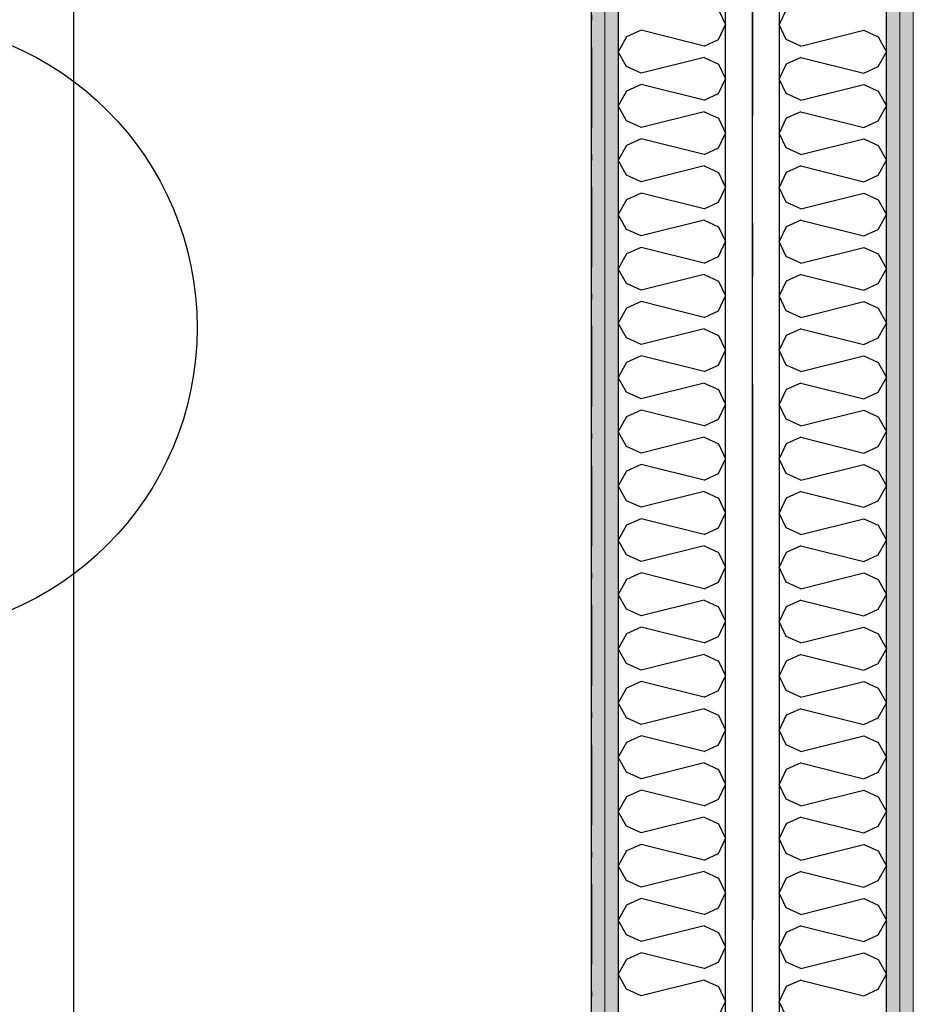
# Model space of a CAD drawing. Header units: millimetres. Extents: x -173281 to 144469, y -85977 to 83288.
# Tile 71 of 88: x -69356 to -68523, y -38094 to -37176. Entities that reach past the tile are written whole.
import ezdxf
from ezdxf.enums import TextEntityAlignment as Align

# ---------------------------------------------------------------- set-up
doc = ezdxf.new("R2010")
doc.units = ezdxf.units.MM
doc.header["$LTSCALE"] = 0.5
doc.header["$MEASUREMENT"] = 0
for name, pattern in [('Akselinje', [1500, 1000, -200, 100, -200]), ('Over snittplan', [260, 150, -50, 10, -50]), ('PLINE', [0])]:
    doc.linetypes.add(name, pattern=pattern)
doc.layers.add('236- Innvendig kledning og overflate(Nye konstruksjoner)', color=7, linetype='Continuous', lineweight=0)
for name, color, linetype in [('24-- Innervegger (Skravur)(Nye konstruksjoner)', 7, 'Continuous'), ('24-- Innervegger(Nye konstruksjoner)', 7, 'Continuous'), ('253- Oppforet gulv_ påstøp(Nye konstruksjoner)', 7, 'Continuous'), ('255- Gulvoverflate(Nye konstruksjoner)', 7, 'Continuous'), ('256- Faste himlinger og overflatebehandling(Nye konstruksjoner)', 7, 'Continuous'), ('68-- Inventar (løst)(Nye konstruksjoner)', 7, 'Continuous'), ('82-- Modullinjer', 7, 'Continuous'), ('862- M___Nettoareal(Nye konstruksjoner)', 7, 'Continuous'), ('862- M___Nettoareal(Polylinje)(Nye konstruksjoner)', 7, 'Continuous'), ('862- M___Nettoareal(Tekst)(Nye konstruksjoner)', 7, 'Continuous')]:
    doc.layers.add(name, color=color, linetype=linetype)
doc.styles.add('GENERATED_STYLE_1', font='arial.ttf')
doc.styles.add('GENERATED_STYLE_2', font='arial.ttf')
doc.linetypes.add('Lydfuge betonggolv', pattern='A,0,[5,A-2607.111 Plan 1. etasje1.Shx,S=3.968254,R=0,X=0,Y=-3.46945e-18],-600,0', length=600)
pattern_1 = [(270, (0, 0), (86.60254, 0), [0, -50]), (270, (43.3, -25), (86.60254, 0), [0, -50])]
pattern_2 = [(90, (0, 0), (-86.60254, 0), [0, -50]), (90, (-43.3, 25), (-86.60254, 0), [0, -50])]

# ---------------------------------------------------------------- blocks, each defined once
blk = doc.blocks.new('Musikkrom_A-135_1', base_point=(-73218.99, -33558.4))
at = {"layer": '862- M___Nettoareal(Polylinje)(Nye konstruksjoner)', "flags": 128}
blk.add_lwpolyline([(-77605.66, -31721.93), (-77588.16, -31721.93), (-77578.16, -31731.93), (-77578.16, -31901.93), (-77588.16, -31911.93), (-77605.66, -31911.93), (-77605.66, -35321.93), (-77588.16, -35321.93), (-77578.16, -35331.93), (-77578.16, -35501.93), (-77588.16, -35511.93), (-77605.66, -35511.93), (-77605.66, -38799.43), (-76398.16, -38799.43), (-68823.16, -38799.43), (-68823.16, -28446.93), (-77605.66, -28446.93)], close=True, dxfattribs=at)
at = {"layer": '862- M___Nettoareal(Tekst)(Nye konstruksjoner)', "style": 'GENERATED_STYLE_1'}
for tag, height, p in [('DUMMY_862', 150, (-73336.85, -33061.24)), ('ROOM_NAME', 150, (-73336.85, -34089.85)), ('DUMMY_861', 100, (-73493.99, -33689.6)), ('ROOM_NUMBER', 100, (-73493.99, -34078.42)), ('DUMMY_863', 100, (-73101.13, -34055.56))]:
    blk.add_attdef(tag, text='', height=height, rotation=90, dxfattribs=at).set_placement(p, align=Align.TOP_LEFT)
blk = doc.blocks.new('*X243')
at = {"layer": '24-- Innervegger (Skravur)(Nye konstruksjoner)', "linetype": 'PLINE'}
for p, q in [((-68704.7, -37166.88), (-68698.16, -37180.7)), ((-68776.9, -37186.01), (-68790.45, -37192.18)), ((-68718.24, -37200.68), (-68776.9, -37186.01)), ((-68704.7, -37194.51), (-68698.16, -37180.7)), ((-68790.45, -37192.18), (-68798.16, -37205.99)), ((-68718.24, -37200.68), (-68704.7, -37194.51)), ((-68790.45, -37219.81), (-68798.16, -37205.99)), ((-68718.24, -37211.31), (-68776.9, -37225.97)), ((-68718.24, -37211.31), (-68704.7, -37217.47)), ((-68776.9, -37225.97), (-68790.45, -37219.81)), ((-68704.7, -37217.47), (-68698.16, -37231.28)), ((-68704.7, -37245.1), (-68698.16, -37231.28)), ((-68776.9, -37236.6), (-68790.45, -37242.76)), ((-68718.24, -37251.26), (-68776.9, -37236.6)), ((-68790.45, -37242.76), (-68798.16, -37256.58)), ((-68718.24, -37251.26), (-68704.7, -37245.1)), ((-68790.45, -37270.39), (-68798.16, -37256.58)), ((-68718.24, -37261.89), (-68776.9, -37276.56)), ((-68718.24, -37261.89), (-68704.7, -37268.06)), ((-68704.7, -37268.06), (-68698.16, -37281.87)), ((-68776.9, -37276.56), (-68790.45, -37270.39)), ((-68776.9, -37287.18), (-68790.45, -37293.35)), ((-68718.24, -37301.85), (-68776.9, -37287.18)), ((-68704.7, -37295.68), (-68698.16, -37281.87)), ((-68790.45, -37293.35), (-68798.16, -37307.16)), ((-68718.24, -37301.85), (-68704.7, -37295.68)), ((-68790.45, -37320.98), (-68798.16, -37307.16)), ((-68718.24, -37312.48), (-68776.9, -37327.14)), ((-68718.24, -37312.48), (-68704.7, -37318.64)), ((-68776.9, -37327.14), (-68790.45, -37320.98)), ((-68704.7, -37318.64), (-68698.16, -37332.46)), ((-68704.7, -37346.27), (-68698.16, -37332.46)), ((-68776.9, -37337.77), (-68790.45, -37343.93)), ((-68718.24, -37352.44), (-68776.9, -37337.77)), ((-68790.45, -37343.93), (-68798.16, -37357.75)), ((-68718.24, -37352.44), (-68704.7, -37346.27)), ((-68790.45, -37371.56), (-68798.16, -37357.75)), ((-68718.24, -37363.06), (-68776.9, -37377.73)), ((-68718.24, -37363.06), (-68704.7, -37369.23)), ((-68704.7, -37369.23), (-68698.16, -37383.04)), ((-68776.9, -37377.73), (-68790.45, -37371.56)), ((-68776.9, -37388.36), (-68790.45, -37394.52)), ((-68718.24, -37403.02), (-68776.9, -37388.36)), ((-68704.7, -37396.86), (-68698.16, -37383.04)), ((-68790.45, -37394.52), (-68798.16, -37408.34)), ((-68718.24, -37403.02), (-68704.7, -37396.86)), ((-68790.45, -37422.15), (-68798.16, -37408.34)), ((-68718.24, -37413.65), (-68776.9, -37428.31)), ((-68718.24, -37413.65), (-68704.7, -37419.81)), ((-68776.9, -37428.31), (-68790.45, -37422.15)), ((-68704.7, -37419.81), (-68698.16, -37433.63)), ((-68704.7, -37447.44), (-68698.16, -37433.63)), ((-68776.9, -37438.94), (-68790.45, -37445.11)), ((-68718.24, -37453.61), (-68776.9, -37438.94)), ((-68790.45, -37445.11), (-68798.16, -37458.92)), ((-68718.24, -37453.61), (-68704.7, -37447.44)), ((-68790.45, -37472.74), (-68798.16, -37458.92)), ((-68718.24, -37464.24), (-68776.9, -37478.9)), ((-68718.24, -37464.24), (-68704.7, -37470.4)), ((-68704.7, -37470.4), (-68698.16, -37484.21)), ((-68776.9, -37478.9), (-68790.45, -37472.74)), ((-68776.9, -37489.53), (-68790.45, -37495.69)), ((-68718.24, -37504.19), (-68776.9, -37489.53)), ((-68704.7, -37498.03), (-68698.16, -37484.21)), ((-68790.45, -37495.69), (-68798.16, -37509.51)), ((-68718.24, -37504.19), (-68704.7, -37498.03)), ((-68790.45, -37523.32), (-68798.16, -37509.51)), ((-68718.24, -37514.82), (-68776.9, -37529.49)), ((-68718.24, -37514.82), (-68704.7, -37520.99)), ((-68776.9, -37529.49), (-68790.45, -37523.32)), ((-68704.7, -37520.99), (-68698.16, -37534.8)), ((-68704.7, -37548.61), (-68698.16, -37534.8)), ((-68776.9, -37540.11), (-68790.45, -37546.28)), ((-68718.24, -37554.78), (-68776.9, -37540.11)), ((-68790.45, -37546.28), (-68798.16, -37560.09)), ((-68718.24, -37554.78), (-68704.7, -37548.61)), ((-68790.45, -37573.91), (-68798.16, -37560.09)), ((-68718.24, -37565.41), (-68776.9, -37580.07)), ((-68718.24, -37565.41), (-68704.7, -37571.57)), ((-68704.7, -37571.57), (-68698.16, -37585.39)), ((-68776.9, -37580.07), (-68790.45, -37573.91)), ((-68776.9, -37590.7), (-68790.45, -37596.86)), ((-68718.24, -37605.37), (-68776.9, -37590.7)), ((-68704.7, -37599.2), (-68698.16, -37585.39)), ((-68790.45, -37596.86), (-68798.16, -37610.68)), ((-68718.24, -37605.37), (-68704.7, -37599.2)), ((-68790.45, -37624.49), (-68798.16, -37610.68)), ((-68718.24, -37615.99), (-68776.9, -37630.66)), ((-68718.24, -37615.99), (-68704.7, -37622.16)), ((-68776.9, -37630.66), (-68790.45, -37624.49)), ((-68704.7, -37622.16), (-68698.16, -37635.97)), ((-68704.7, -37649.79), (-68698.16, -37635.97)), ((-68776.9, -37641.29), (-68790.45, -37647.45)), ((-68718.24, -37655.95), (-68776.9, -37641.29)), ((-68790.45, -37647.45), (-68798.16, -37661.27)), ((-68718.24, -37655.95), (-68704.7, -37649.79)), ((-68790.45, -37675.08), (-68798.16, -37661.27)), ((-68718.24, -37666.58), (-68776.9, -37681.24)), ((-68718.24, -37666.58), (-68704.7, -37672.74)), ((-68704.7, -37672.74), (-68698.16, -37686.56)), ((-68776.9, -37681.24), (-68790.45, -37675.08)), ((-68776.9, -37691.87), (-68790.45, -37698.04)), ((-68718.24, -37706.54), (-68776.9, -37691.87)), ((-68704.7, -37700.37), (-68698.16, -37686.56)), ((-68790.45, -37698.04), (-68798.16, -37711.85)), ((-68718.24, -37706.54), (-68704.7, -37700.37)), ((-68790.45, -37725.67), (-68798.16, -37711.85)), ((-68718.24, -37717.17), (-68776.9, -37731.83)), ((-68718.24, -37717.17), (-68704.7, -37723.33)), ((-68776.9, -37731.83), (-68790.45, -37725.67)), ((-68704.7, -37723.33), (-68698.16, -37737.14)), ((-68704.7, -37750.96), (-68698.16, -37737.14)), ((-68776.9, -37742.46), (-68790.45, -37748.62)), ((-68718.24, -37757.12), (-68776.9, -37742.46)), ((-68790.45, -37748.62), (-68798.16, -37762.44)), ((-68718.24, -37757.12), (-68704.7, -37750.96)), ((-68790.45, -37776.25), (-68798.16, -37762.44)), ((-68718.24, -37767.75), (-68776.9, -37782.42)), ((-68718.24, -37767.75), (-68704.7, -37773.92)), ((-68704.7, -37773.92), (-68698.16, -37787.73)), ((-68776.9, -37782.42), (-68790.45, -37776.25)), ((-68776.9, -37793.04), (-68790.45, -37799.21)), ((-68718.24, -37807.71), (-68776.9, -37793.04)), ((-68704.7, -37801.54), (-68698.16, -37787.73)), ((-68790.45, -37799.21), (-68798.16, -37813.02)), ((-68718.24, -37807.71), (-68704.7, -37801.54)), ((-68790.45, -37826.84), (-68798.16, -37813.02)), ((-68718.24, -37818.34), (-68776.9, -37833)), ((-68718.24, -37818.34), (-68704.7, -37824.5)), ((-68776.9, -37833), (-68790.45, -37826.84)), ((-68704.7, -37824.5), (-68698.16, -37838.32)), ((-68704.7, -37852.13), (-68698.16, -37838.32)), ((-68776.9, -37843.63), (-68790.45, -37849.79)), ((-68718.24, -37858.3), (-68776.9, -37843.63)), ((-68790.45, -37849.79), (-68798.16, -37863.61)), ((-68718.24, -37858.3), (-68704.7, -37852.13)), ((-68790.45, -37877.42), (-68798.16, -37863.61)), ((-68718.24, -37868.92), (-68776.9, -37883.59)), ((-68718.24, -37868.92), (-68704.7, -37875.09)), ((-68704.7, -37875.09), (-68698.16, -37888.9)), ((-68776.9, -37883.59), (-68790.45, -37877.42)), ((-68704.7, -37902.72), (-68698.16, -37888.9)), ((-68790.45, -37900.38), (-68798.16, -37914.2)), ((-68776.9, -37894.22), (-68790.45, -37900.38)), ((-68718.24, -37908.88), (-68776.9, -37894.22)), ((-68718.24, -37908.88), (-68704.7, -37902.72)), ((-68790.45, -37928.01), (-68798.16, -37914.2)), ((-68718.24, -37919.51), (-68776.9, -37934.17)), ((-68718.24, -37919.51), (-68704.7, -37925.67)), ((-68776.9, -37934.17), (-68790.45, -37928.01)), ((-68704.7, -37925.67), (-68698.16, -37939.49)), ((-68704.7, -37953.3), (-68698.16, -37939.49)), ((-68776.9, -37944.8), (-68790.45, -37950.97)), ((-68718.24, -37959.47), (-68776.9, -37944.8)), ((-68790.45, -37950.97), (-68798.16, -37964.78)), ((-68718.24, -37959.47), (-68704.7, -37953.3)), ((-68790.45, -37978.6), (-68798.16, -37964.78)), ((-68718.24, -37970.1), (-68776.9, -37984.76)), ((-68718.24, -37970.1), (-68704.7, -37976.26)), ((-68704.7, -37976.26), (-68698.16, -37990.07)), ((-68776.9, -37984.76), (-68790.45, -37978.6)), ((-68704.7, -38003.89), (-68698.16, -37990.07)), ((-68790.45, -38001.55), (-68798.16, -38015.37)), ((-68776.9, -37995.39), (-68790.45, -38001.55)), ((-68718.24, -38010.05), (-68776.9, -37995.39)), ((-68718.24, -38010.05), (-68704.7, -38003.89)), ((-68790.45, -38029.18), (-68798.16, -38015.37)), ((-68718.24, -38020.68), (-68776.9, -38035.35)), ((-68718.24, -38020.68), (-68704.7, -38026.85)), ((-68776.9, -38035.35), (-68790.45, -38029.18)), ((-68704.7, -38026.85), (-68698.16, -38040.66)), ((-68704.7, -38054.47), (-68698.16, -38040.66)), ((-68776.9, -38045.97), (-68790.45, -38052.14)), ((-68718.24, -38060.64), (-68776.9, -38045.97)), ((-68790.45, -38052.14), (-68798.16, -38065.95)), ((-68718.24, -38060.64), (-68704.7, -38054.47)), ((-68790.45, -38079.77), (-68798.16, -38065.95)), ((-68718.24, -38071.27), (-68776.9, -38085.93)), ((-68718.24, -38071.27), (-68704.7, -38077.43)), ((-68704.7, -38077.43), (-68698.16, -38091.25)), ((-68776.9, -38085.93), (-68790.45, -38079.77)), ((-68704.7, -38105.06), (-68698.16, -38091.25))]:
    blk.add_line(p, q, dxfattribs=at)
blk = doc.blocks.new('*X932')
at = {"layer": '24-- Innervegger (Skravur)(Nye konstruksjoner)', "linetype": 'PLINE'}
for p, q in [((-68641.62, -37166.88), (-68648.16, -37180.7)), ((-68641.62, -37194.51), (-68648.16, -37180.7)), ((-68628.08, -37200.68), (-68569.42, -37186.01)), ((-68569.42, -37186.01), (-68555.87, -37192.18)), ((-68628.08, -37200.68), (-68641.62, -37194.51)), ((-68555.87, -37192.18), (-68548.16, -37205.99)), ((-68628.08, -37211.31), (-68641.62, -37217.47)), ((-68628.08, -37211.31), (-68569.42, -37225.97)), ((-68555.87, -37219.81), (-68548.16, -37205.99)), ((-68641.62, -37217.47), (-68648.16, -37231.28)), ((-68569.42, -37225.97), (-68555.87, -37219.81)), ((-68641.62, -37245.1), (-68648.16, -37231.28)), ((-68628.08, -37251.26), (-68569.42, -37236.6)), ((-68569.42, -37236.6), (-68555.87, -37242.76)), ((-68628.08, -37251.26), (-68641.62, -37245.1)), ((-68555.87, -37242.76), (-68548.16, -37256.58)), ((-68555.87, -37270.39), (-68548.16, -37256.58)), ((-68641.62, -37268.06), (-68648.16, -37281.87)), ((-68628.08, -37261.89), (-68641.62, -37268.06)), ((-68628.08, -37261.89), (-68569.42, -37276.56)), ((-68569.42, -37276.56), (-68555.87, -37270.39)), ((-68641.62, -37295.68), (-68648.16, -37281.87)), ((-68628.08, -37301.85), (-68569.42, -37287.18)), ((-68569.42, -37287.18), (-68555.87, -37293.35)), ((-68628.08, -37301.85), (-68641.62, -37295.68)), ((-68555.87, -37293.35), (-68548.16, -37307.16)), ((-68628.08, -37312.48), (-68641.62, -37318.64)), ((-68628.08, -37312.48), (-68569.42, -37327.14)), ((-68555.87, -37320.98), (-68548.16, -37307.16)), ((-68641.62, -37318.64), (-68648.16, -37332.46)), ((-68569.42, -37327.14), (-68555.87, -37320.98)), ((-68641.62, -37346.27), (-68648.16, -37332.46)), ((-68628.08, -37352.44), (-68569.42, -37337.77)), ((-68569.42, -37337.77), (-68555.87, -37343.93)), ((-68628.08, -37352.44), (-68641.62, -37346.27)), ((-68555.87, -37343.93), (-68548.16, -37357.75)), ((-68555.87, -37371.56), (-68548.16, -37357.75)), ((-68641.62, -37369.23), (-68648.16, -37383.04)), ((-68628.08, -37363.06), (-68641.62, -37369.23)), ((-68628.08, -37363.06), (-68569.42, -37377.73)), ((-68569.42, -37377.73), (-68555.87, -37371.56)), ((-68641.62, -37396.86), (-68648.16, -37383.04)), ((-68628.08, -37403.02), (-68569.42, -37388.36)), ((-68569.42, -37388.36), (-68555.87, -37394.52)), ((-68628.08, -37403.02), (-68641.62, -37396.86)), ((-68555.87, -37394.52), (-68548.16, -37408.34)), ((-68628.08, -37413.65), (-68641.62, -37419.81)), ((-68628.08, -37413.65), (-68569.42, -37428.31)), ((-68555.87, -37422.15), (-68548.16, -37408.34)), ((-68641.62, -37419.81), (-68648.16, -37433.63)), ((-68569.42, -37428.31), (-68555.87, -37422.15)), ((-68641.62, -37447.44), (-68648.16, -37433.63)), ((-68628.08, -37453.61), (-68569.42, -37438.94)), ((-68569.42, -37438.94), (-68555.87, -37445.11)), ((-68628.08, -37453.61), (-68641.62, -37447.44)), ((-68555.87, -37445.11), (-68548.16, -37458.92)), ((-68555.87, -37472.74), (-68548.16, -37458.92)), ((-68641.62, -37470.4), (-68648.16, -37484.21)), ((-68628.08, -37464.24), (-68641.62, -37470.4)), ((-68628.08, -37464.24), (-68569.42, -37478.9)), ((-68569.42, -37478.9), (-68555.87, -37472.74)), ((-68641.62, -37498.03), (-68648.16, -37484.21)), ((-68628.08, -37504.19), (-68569.42, -37489.53)), ((-68569.42, -37489.53), (-68555.87, -37495.69)), ((-68628.08, -37504.19), (-68641.62, -37498.03)), ((-68555.87, -37495.69), (-68548.16, -37509.51)), ((-68628.08, -37514.82), (-68641.62, -37520.99)), ((-68628.08, -37514.82), (-68569.42, -37529.49)), ((-68555.87, -37523.32), (-68548.16, -37509.51)), ((-68641.62, -37520.99), (-68648.16, -37534.8)), ((-68569.42, -37529.49), (-68555.87, -37523.32)), ((-68641.62, -37548.61), (-68648.16, -37534.8)), ((-68628.08, -37554.78), (-68569.42, -37540.11)), ((-68569.42, -37540.11), (-68555.87, -37546.28)), ((-68628.08, -37554.78), (-68641.62, -37548.61)), ((-68555.87, -37546.28), (-68548.16, -37560.09)), ((-68555.87, -37573.91), (-68548.16, -37560.09)), ((-68641.62, -37571.57), (-68648.16, -37585.39)), ((-68628.08, -37565.41), (-68641.62, -37571.57)), ((-68628.08, -37565.41), (-68569.42, -37580.07)), ((-68569.42, -37580.07), (-68555.87, -37573.91)), ((-68641.62, -37599.2), (-68648.16, -37585.39)), ((-68628.08, -37605.37), (-68569.42, -37590.7)), ((-68569.42, -37590.7), (-68555.87, -37596.86)), ((-68628.08, -37605.37), (-68641.62, -37599.2)), ((-68555.87, -37596.86), (-68548.16, -37610.68)), ((-68628.08, -37615.99), (-68641.62, -37622.16)), ((-68628.08, -37615.99), (-68569.42, -37630.66)), ((-68555.87, -37624.49), (-68548.16, -37610.68)), ((-68641.62, -37622.16), (-68648.16, -37635.97)), ((-68569.42, -37630.66), (-68555.87, -37624.49)), ((-68641.62, -37649.79), (-68648.16, -37635.97)), ((-68628.08, -37655.95), (-68569.42, -37641.29)), ((-68569.42, -37641.29), (-68555.87, -37647.45)), ((-68628.08, -37655.95), (-68641.62, -37649.79)), ((-68555.87, -37647.45), (-68548.16, -37661.27)), ((-68555.87, -37675.08), (-68548.16, -37661.27)), ((-68641.62, -37672.74), (-68648.16, -37686.56)), ((-68628.08, -37666.58), (-68641.62, -37672.74)), ((-68628.08, -37666.58), (-68569.42, -37681.24)), ((-68569.42, -37681.24), (-68555.87, -37675.08)), ((-68641.62, -37700.37), (-68648.16, -37686.56)), ((-68628.08, -37706.54), (-68569.42, -37691.87)), ((-68569.42, -37691.87), (-68555.87, -37698.04)), ((-68628.08, -37706.54), (-68641.62, -37700.37)), ((-68555.87, -37698.04), (-68548.16, -37711.85)), ((-68628.08, -37717.17), (-68641.62, -37723.33)), ((-68628.08, -37717.17), (-68569.42, -37731.83)), ((-68555.87, -37725.67), (-68548.16, -37711.85)), ((-68641.62, -37723.33), (-68648.16, -37737.14)), ((-68569.42, -37731.83), (-68555.87, -37725.67)), ((-68641.62, -37750.96), (-68648.16, -37737.14)), ((-68628.08, -37757.12), (-68569.42, -37742.46)), ((-68569.42, -37742.46), (-68555.87, -37748.62)), ((-68628.08, -37757.12), (-68641.62, -37750.96)), ((-68555.87, -37748.62), (-68548.16, -37762.44)), ((-68555.87, -37776.25), (-68548.16, -37762.44)), ((-68641.62, -37773.92), (-68648.16, -37787.73)), ((-68628.08, -37767.75), (-68641.62, -37773.92)), ((-68628.08, -37767.75), (-68569.42, -37782.42)), ((-68569.42, -37782.42), (-68555.87, -37776.25)), ((-68641.62, -37801.54), (-68648.16, -37787.73)), ((-68628.08, -37807.71), (-68569.42, -37793.04)), ((-68569.42, -37793.04), (-68555.87, -37799.21)), ((-68628.08, -37807.71), (-68641.62, -37801.54)), ((-68555.87, -37799.21), (-68548.16, -37813.02)), ((-68628.08, -37818.34), (-68641.62, -37824.5)), ((-68628.08, -37818.34), (-68569.42, -37833)), ((-68555.87, -37826.84), (-68548.16, -37813.02)), ((-68641.62, -37824.5), (-68648.16, -37838.32)), ((-68569.42, -37833), (-68555.87, -37826.84)), ((-68641.62, -37852.13), (-68648.16, -37838.32)), ((-68628.08, -37858.3), (-68569.42, -37843.63)), ((-68569.42, -37843.63), (-68555.87, -37849.79)), ((-68628.08, -37858.3), (-68641.62, -37852.13)), ((-68555.87, -37849.79), (-68548.16, -37863.61)), ((-68555.87, -37877.42), (-68548.16, -37863.61)), ((-68641.62, -37875.09), (-68648.16, -37888.9)), ((-68628.08, -37868.92), (-68641.62, -37875.09)), ((-68628.08, -37868.92), (-68569.42, -37883.59)), ((-68569.42, -37883.59), (-68555.87, -37877.42)), ((-68641.62, -37902.72), (-68648.16, -37888.9)), ((-68628.08, -37908.88), (-68641.62, -37902.72)), ((-68628.08, -37908.88), (-68569.42, -37894.22)), ((-68569.42, -37894.22), (-68555.87, -37900.38)), ((-68555.87, -37900.38), (-68548.16, -37914.2)), ((-68628.08, -37919.51), (-68641.62, -37925.67)), ((-68628.08, -37919.51), (-68569.42, -37934.17)), ((-68555.87, -37928.01), (-68548.16, -37914.2)), ((-68641.62, -37925.67), (-68648.16, -37939.49)), ((-68569.42, -37934.17), (-68555.87, -37928.01)), ((-68641.62, -37953.3), (-68648.16, -37939.49)), ((-68628.08, -37959.47), (-68569.42, -37944.8)), ((-68569.42, -37944.8), (-68555.87, -37950.97)), ((-68628.08, -37959.47), (-68641.62, -37953.3)), ((-68555.87, -37950.97), (-68548.16, -37964.78)), ((-68555.87, -37978.6), (-68548.16, -37964.78)), ((-68641.62, -37976.26), (-68648.16, -37990.07)), ((-68628.08, -37970.1), (-68641.62, -37976.26)), ((-68628.08, -37970.1), (-68569.42, -37984.76)), ((-68569.42, -37984.76), (-68555.87, -37978.6)), ((-68641.62, -38003.89), (-68648.16, -37990.07)), ((-68628.08, -38010.05), (-68641.62, -38003.89)), ((-68628.08, -38010.05), (-68569.42, -37995.39)), ((-68569.42, -37995.39), (-68555.87, -38001.55)), ((-68555.87, -38001.55), (-68548.16, -38015.37)), ((-68628.08, -38020.68), (-68641.62, -38026.85)), ((-68628.08, -38020.68), (-68569.42, -38035.35)), ((-68555.87, -38029.18), (-68548.16, -38015.37)), ((-68641.62, -38026.85), (-68648.16, -38040.66)), ((-68569.42, -38035.35), (-68555.87, -38029.18)), ((-68641.62, -38054.47), (-68648.16, -38040.66)), ((-68628.08, -38060.64), (-68569.42, -38045.97)), ((-68569.42, -38045.97), (-68555.87, -38052.14)), ((-68628.08, -38060.64), (-68641.62, -38054.47)), ((-68555.87, -38052.14), (-68548.16, -38065.95)), ((-68555.87, -38079.77), (-68548.16, -38065.95)), ((-68641.62, -38077.43), (-68648.16, -38091.25)), ((-68628.08, -38071.27), (-68641.62, -38077.43)), ((-68628.08, -38071.27), (-68569.42, -38085.93)), ((-68569.42, -38085.93), (-68555.87, -38079.77)), ((-68641.62, -38105.06), (-68648.16, -38091.25))]:
    blk.add_line(p, q, dxfattribs=at)
blk = doc.blocks.new('Standard grid marker[267]', base_point=(-68673.16, 26434.41))
at = {"layer": '82-- Modullinjer', "linetype": 'Akselinje'}
blk.add_line((-68673.16, 26234.41), (-68673.16, -50374.43), dxfattribs=at)
at = {"layer": '82-- Modullinjer', "style": 'GENERATED_STYLE_2'}
for tag, p in [('AC_MarkerText_1_0', (-68800.66, 26644.41)), ('AC_MarkerText_1_1', (-68800.66, -50864.43))]:
    blk.add_attdef(tag, text='', height=175, rotation=90, dxfattribs=at).set_placement(p, align=Align.TOP_CENTER)

msp = doc.modelspace()

# ---------------------------------------------------------------- hatches: boundary and pattern name
at = {"layer": '24-- Innervegger (Skravur)(Nye konstruksjoner)', "linetype": 'Continuous'}
h = msp.add_hatch(dxfattribs=at)
h.set_pattern_fill('Gips', color=256, style=0, pattern_type=2)
h.set_pattern_definition(pattern_1)
h.paths.add_polyline_path([(-68823.16, -38861.93), (-68810.66, -38861.93), (-68810.66, -33131.93), (-68823.16, -33131.93)])
h = msp.add_hatch(dxfattribs=at)
h.set_pattern_fill('Gips', color=256, style=0, pattern_type=2)
h.set_pattern_definition(pattern_1)
h.paths.add_polyline_path([(-68810.66, -38874.43), (-68798.16, -38874.43), (-68798.16, -33131.93), (-68810.66, -33131.93)])
h = msp.add_hatch(dxfattribs=at)
h.set_pattern_fill('Gips', color=256, style=0, pattern_type=2)
h.set_pattern_definition(pattern_2)
h.paths.add_polyline_path([(-68535.66, -33131.93), (-68548.16, -33131.93), (-68548.16, -39136.93), (-68535.66, -39136.93)])
h = msp.add_hatch(dxfattribs=at)
h.set_pattern_fill('Gips', color=256, style=0, pattern_type=2)
h.set_pattern_definition(pattern_2)
h.paths.add_polyline_path([(-68523.16, -33131.93), (-68535.66, -33131.93), (-68535.66, -39149.43), (-68523.16, -39149.43)])

# ---------------------------------------------------------------- linework, layer by layer
at = {"layer": '236- Innvendig kledning og overflate(Nye konstruksjoner)', "linetype": 'PLINE'}
for p, q in [((-68810.66, -33131.93), (-68810.66, -38874.43)), ((-68535.66, -39136.93), (-68535.66, -33131.93))]:
    msp.add_line(p, q, dxfattribs=at)
at = {"layer": '236- Innvendig kledning og overflate(Nye konstruksjoner)', "linetype": 'PLINE', "flags": 128}
for points in [[(-68823.16, -33131.93), (-68823.16, -38861.93)], [(-68523.16, -39149.43), (-68523.16, -33131.93)]]:
    msp.add_lwpolyline(points, dxfattribs=at)
at = {"layer": '24-- Innervegger(Nye konstruksjoner)', "linetype": 'PLINE'}
for p, q in [((-68798.16, -33131.93), (-68798.16, -38874.43)), ((-68548.16, -39036.93), (-68548.16, -33131.93))]:
    msp.add_line(p, q, dxfattribs=at)
at = {"layer": '24-- Innervegger(Nye konstruksjoner)', "linetype": 'PLINE', "flags": 128}
for points in [[(-68698.16, -38886.93), (-68698.16, -35511.93)], [(-68648.16, -35511.93), (-68648.16, -38921.93)]]:
    msp.add_lwpolyline(points, dxfattribs=at)
at = {"layer": '253- Oppforet gulv_ påstøp(Nye konstruksjoner)', "linetype": 'PLINE', "flags": 128}
msp.add_lwpolyline([(-68823.16, -38799.43), (-68823.16, -35799.43), (-73323.16, -35799.43), (-73323.16, -38799.43)], close=True, dxfattribs=at)
at = {"layer": '255- Gulvoverflate(Nye konstruksjoner)', "linetype": 'Lydfuge betonggolv'}
msp.add_line((-68673.16, -38921.93), (-68673.16, -35511.93), dxfattribs=at)
at = {"layer": '256- Faste himlinger og overflatebehandling(Nye konstruksjoner)', "linetype": 'Over snittplan', "flags": 128}
msp.add_lwpolyline([(-68823.16, -35511.93), (-68823.16, -38749.43)], dxfattribs=at)
at = {"layer": '256- Faste himlinger og overflatebehandling(Nye konstruksjoner)', "linetype": 'PLINE'}
msp.add_lwpolyline([(-69305.91, -36016.93), (-69305.91, -38416.93), (-69905.91, -38416.93), (-69905.91, -36016.93)], close=True, dxfattribs=at)
at = {"layer": '68-- Inventar (løst)(Nye konstruksjoner)', "linetype": 'PLINE'}
msp.add_circle((-69476.95, -37463.26), 286.35, dxfattribs=at)

# ---------------------------------------------------------------- block references
at = {"layer": '24-- Innervegger(Nye konstruksjoner)'}
for name in ['*X243', '*X932']:
    msp.add_blockref(name, (0, 0), dxfattribs=at)
at = {"layer": '82-- Modullinjer', "linetype": 'PLINE'}
msp.add_blockref('Standard grid marker[267]', (-68673.16, 26434.41), dxfattribs=at)
at = {"layer": '862- M___Nettoareal(Nye konstruksjoner)', "linetype": 'Continuous'}
msp.add_blockref('Musikkrom_A-135_1', (-73218.99, -33558.4), dxfattribs=at)

doc.saveas('drawing.dxf')
